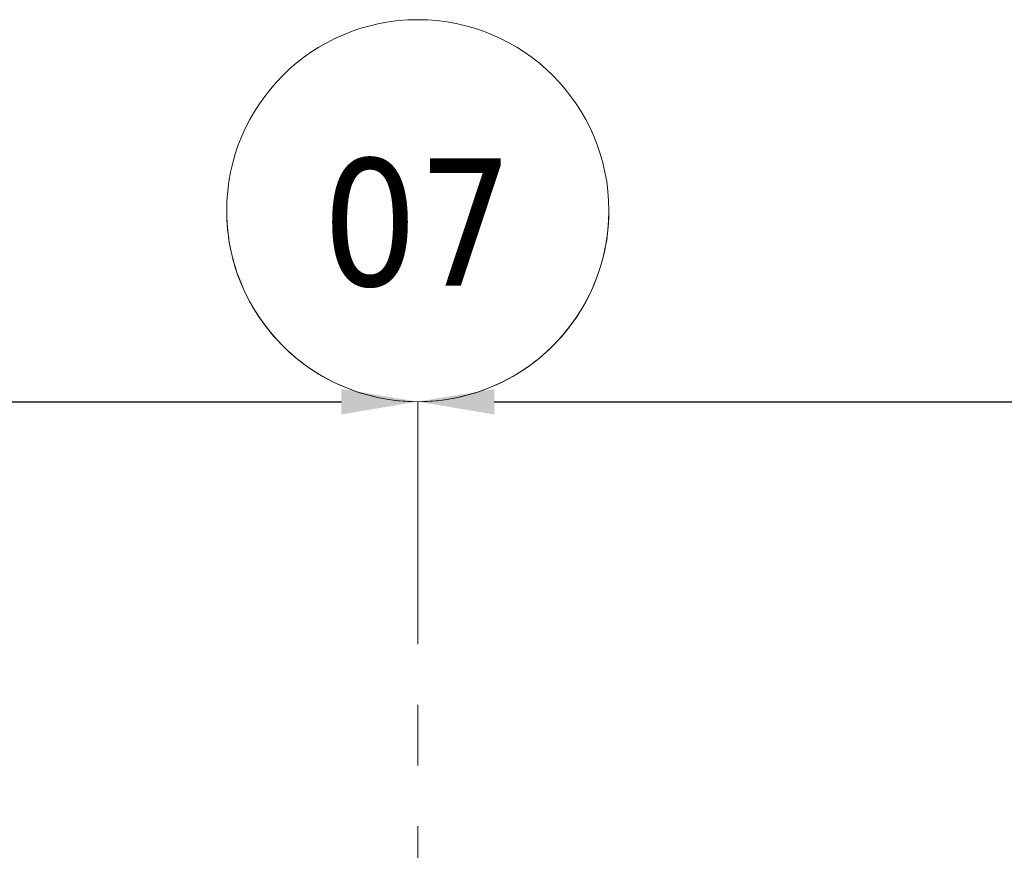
# Model space of a CAD drawing. Extents: x 3165 to 57695, y -7842 to 39081.
# Tile 55 of 248: x 14475 to 17051, y 36906 to 39081. Entities that reach past the tile are written whole.
import ezdxf

# ---------------------------------------------------------------- set-up
doc = ezdxf.new("R2010")
doc.units = 0
doc.header["$LTSCALE"] = 50
doc.header["$PDSIZE"] = -5
doc.linetypes.add('Onderlegger 3e verdieping$0$stramien', pattern=[22.225, 12.7, -3.175, 3.175, -3.175])
doc.layers.get('0').update_dxf_attribs({"linetype": 'CONTINUOUS'})
doc.layers.get('DEFPOINTS').update_dxf_attribs({"linetype": 'CONTINUOUS'})
doc.layers.add('AS-M38--_F123--_Wandlengte', color=1, linetype='CONTINUOUS')
doc.layers.add('Onderlegger 3e verdieping$0$S-GRID', color=8, linetype='CONTINUOUS', lineweight=18)
doc.styles.add('Onderlegger 3e verdieping$0$Tahoma', font='TAHOMA.TTF', dxfattribs={"height": 333.256173})
doc.styles.get("Standard").update_dxf_attribs({"font": 'isocp.shx'})
doc.dimstyles.new('CWall_F2_Wandlengte', dxfattribs={"dimscale": 50, "dimtxt": 2.5, "dimasz": 2, "dimexe": 1, "dimexo": 1, "dimgap": 0.5, "dimtad": 1, "dimdec": 0, "dimdsep": 46, "dimtxsty": 'Standard', "dimcen": 2.5, "dimclrt": 2, "dimadec": 0, "dimazin": 0, "dimtfac": 1, "dimtdec": 0, "dimtix": 1, "dimtmove": 2, "dimatfit": 0, "dimfxl": 0, "dimtolj": 1, "dimtzin": 0, "dimarcsym": 0})

# ---------------------------------------------------------------- blocks, each defined once
blk = doc.blocks.new('Onderlegger 3e verdieping$0$Grid - 5 mm-3639987-Plotview 3e Verdieping - schaal 1 op 100')
at = {"layer": 'Onderlegger 3e verdieping$0$S-GRID'}
blk.add_circle((0, 0), 5, dxfattribs=at)
for start, end in [(360, 180), (180, 360)]:
    blk.add_arc((0, 0), 5, start, end, dxfattribs=at)
blk = doc.blocks.new('Onderlegger 3e verdieping')
at = {"layer": 'Onderlegger 3e verdieping$0$S-GRID', "linetype": 'Onderlegger 3e verdieping$0$stramien'}
blk.add_line((15516.6, 38080.6), (15516.6, 16252.6), dxfattribs=at)
at = {"layer": 'Onderlegger 3e verdieping$0$S-GRID', "xscale": 99.99999999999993, "yscale": 99.99999999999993, "zscale": 99.99999999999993, "rotation": 180}
blk.add_blockref('Onderlegger 3e verdieping$0$Grid - 5 mm-3639987-Plotview 3e Verdieping - schaal 1 op 100', (15516.6, 38580.6), dxfattribs=at)
at = {"layer": 'Onderlegger 3e verdieping$0$S-GRID', "insert": (15516.7, 38717.5), "char_height": 333.26, "width": 604.77, "attachment_point": 2, "line_spacing_factor": 1.000232, "style": 'Onderlegger 3e verdieping$0$Tahoma'}
blk.add_mtext('07', dxfattribs=at)
blk = doc.blocks.new('*D300')
at = {"layer": 'AS-M38--_F123--_Wandlengte', "color": 0, "lineweight": -2}
blk.add_line((10216.6, 38080.6), (15316.6, 38080.6), dxfattribs=at)
at = {"layer": 'AS-M38--_F123--_Wandlengte', "color": 0}
for points in [[(10216.6, 38113.9), (10216.6, 38047.2), (10016.6, 38080.6)], [(15316.6, 38113.9), (15316.6, 38047.2), (15516.6, 38080.6)]]:
    blk.add_solid(points, dxfattribs=at)
at = {"layer": 'DEFPOINTS', "color": 0}
for p in [(10016.6, 38080.6), (15516.6, 38080.6), (15516.6, 38080.6)]:
    blk.add_point(p, dxfattribs=at)
at = {"layer": 'AS-M38--_F123--_Wandlengte', "color": 2, "insert": (12766.6, 38255.6), "char_height": 300, "attachment_point": 5}
blk.add_mtext('\\A1;5500', dxfattribs=at)
blk = doc.blocks.new('*D301')
at = {"layer": 'AS-M38--_F123--_Wandlengte', "color": 0, "lineweight": -2}
blk.add_line((15716.6, 38080.6), (20816.6, 38080.6), dxfattribs=at)
at = {"layer": 'AS-M38--_F123--_Wandlengte', "color": 0}
for points in [[(15716.6, 38113.9), (15716.6, 38047.2), (15516.6, 38080.6)], [(20816.6, 38113.9), (20816.6, 38047.2), (21016.6, 38080.6)]]:
    blk.add_solid(points, dxfattribs=at)
at = {"layer": 'DEFPOINTS', "color": 0}
for p in [(15516.6, 38080.6), (21016.6, 38080.6), (21016.6, 38080.6)]:
    blk.add_point(p, dxfattribs=at)
at = {"layer": 'AS-M38--_F123--_Wandlengte', "color": 2, "insert": (18266.6, 38255.6), "char_height": 300, "attachment_point": 5}
blk.add_mtext('\\A1;5500', dxfattribs=at)

msp = doc.modelspace()

# ---------------------------------------------------------------- block references
msp.add_blockref('Onderlegger 3e verdieping', (0, 0))

# ---------------------------------------------------------------- dimensions: what is measured, and where the dimension line sits
at = {"layer": 'AS-M38--_F123--_Wandlengte'}
for base, p1, p2, picture, middle in [((15516.6, 38080.6), (10016.6, 38080.6), (15516.6, 38080.6), '*D300', (12766.6, 38255.6)), ((21016.6, 38080.6), (15516.6, 38080.6), (21016.6, 38080.6), '*D301', (18266.6, 38255.6))]:
    dim = msp.add_linear_dim(base=base, p1=p1, p2=p2, dimstyle='CWall_F2_Wandlengte', override={"dimtxt": 6, "dimasz": 4}, dxfattribs=at)
    dim.commit()
    dim.dimension.update_dxf_attribs({"geometry": picture, "text_midpoint": middle})

doc.saveas('drawing.dxf')
